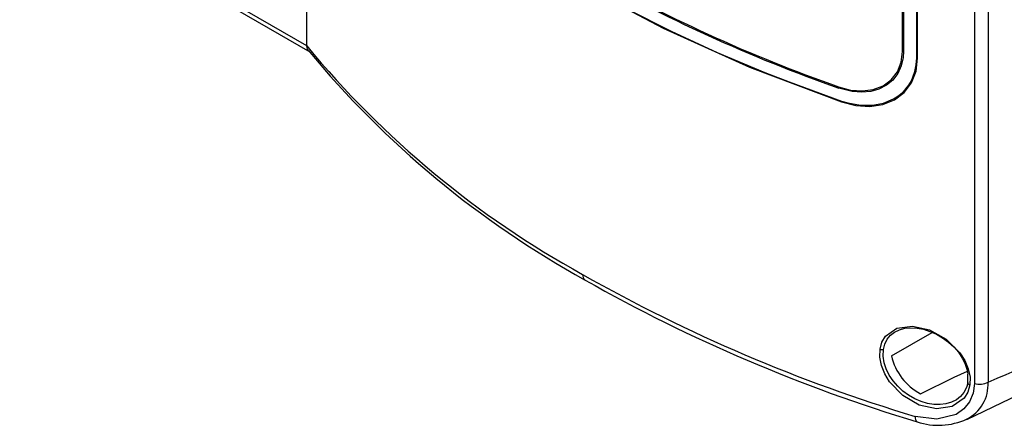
# Model space of a CAD drawing. Header units: millimetres. Extents: x 0 to 1048, y 0 to 810.
# Tile 29 of 45: x 367 to 448, y 458 to 491. Entities that reach past the tile are written whole.
import ezdxf

# ---------------------------------------------------------------- set-up
doc = ezdxf.new("R2010")
doc.units = ezdxf.units.MM
doc.header["$LTSCALE"] = 3.75

msp = doc.modelspace()

# ---------------------------------------------------------------- linework, layer by layer
for p, q in [((390.779, 489.345), (390.779, 610.353)), ((445.203, 575.139), (445.203, 461.814)), ((446.308, 575.244), (446.308, 461.92)), ((439.344, 488.891), (439.344, 570.665)), ((439.411, 570.65), (439.411, 488.876)), ((440.499, 488.376), (440.499, 570.847)), ((440.57, 488.347), (440.57, 570.817)), ((390.779, 489.344), (367.388, 502.847)), ((367.595, 502.389), (391.027, 488.863)), ((390.779, 489.345), (390.779, 489.344)), ((438.428, 464.062), (441.758, 465.984)), ((444.665, 461.934), (444.671, 462.582))]:
    msp.add_line(p, q)
at = {"flags": 128}
for points in [[(396.786, 506.459), (401.721, 502.12), (407.231, 498.046), (413.273, 494.26), (419.827, 490.775), (426.873, 487.602), (434.368, 484.767)], [(396.797, 506.534), (397.108, 506.236), (398.378, 505.057), (399.693, 503.894), (401.051, 502.749), (403.896, 500.511), (405.381, 499.42), (408.473, 497.297), (410.078, 496.266), (411.721, 495.256), (415.121, 493.299), (416.876, 492.354), (420.491, 490.532), (422.349, 489.657), (424.239, 488.805), (428.116, 487.175), (430.099, 486.398), (434.374, 484.844)], [(390.893, 488.986), (390.839, 489.066), (390.779, 489.344)], [(434.134, 485.994), (435.112, 485.734), (436.066, 485.661), (436.956, 485.776), (437.753, 486.08), (438.421, 486.565), (438.923, 487.212), (439.238, 488.001), (439.344, 488.891)], [(439.411, 488.876), (439.383, 488.395), (439.228, 487.701), (438.943, 487.081), (438.537, 486.553), (438.024, 486.129), (437.42, 485.819), (436.743, 485.63), (436.011, 485.563), (435.241, 485.619), (434.152, 485.893)], [(434.368, 484.767), (435.539, 484.473), (436.676, 484.406), (437.735, 484.566), (438.681, 484.95), (439.473, 485.546), (440.069, 486.329), (440.443, 487.278), (440.57, 488.347)], [(434.374, 484.844), (434.889, 484.688), (435.909, 484.506), (436.892, 484.503), (437.801, 484.674), (438.607, 485.008), (438.967, 485.234), (439.296, 485.498), (439.591, 485.798), (439.848, 486.132), (440.065, 486.498), (440.355, 487.252), (440.462, 487.796), (440.499, 488.376)], [(437.503, 464.612), (437.66, 465.19), (437.953, 465.683), (438.885, 466.338), (440.142, 466.502), (441.539, 466.179), (442.888, 465.422), (444.004, 464.321), (444.418, 463.678), (444.699, 463.012), (444.838, 462.344), (444.825, 461.699)], [(437.778, 464.583), (437.889, 465.03), (438.081, 465.417), (438.35, 465.745), (438.687, 466.008), (439.084, 466.2), (439.53, 466.318), (440.013, 466.363), (440.522, 466.334), (441.046, 466.234), (441.574, 466.065), (442.096, 465.833), (442.599, 465.54), (443.074, 465.193), (443.508, 464.797), (443.89, 464.36), (444.209, 463.891), (444.453, 463.4), (444.612, 462.911), (444.671, 462.582)], [(444.577, 458.889), (450.278, 461.639), (456.949, 464.871)], [(444.825, 461.699), (444.658, 461.114), (444.351, 460.615), (443.383, 459.936), (442.105, 459.746), (440.705, 460.055), (439.37, 460.824), (438.285, 461.957), (437.89, 462.614), (437.622, 463.293), (437.49, 463.97), (437.503, 464.612)], [(444.665, 461.934), (444.548, 461.483), (444.348, 461.094), (444.071, 460.76), (443.726, 460.488), (443.324, 460.285), (442.877, 460.152), (442.395, 460.091), (441.889, 460.104), (441.369, 460.188), (440.848, 460.343), (440.334, 460.566), (439.839, 460.852), (439.373, 461.197), (438.948, 461.594), (438.573, 462.034), (438.26, 462.506), (438.016, 462.999), (437.849, 463.5), (437.761, 464.046), (437.778, 464.583)], [(440.809, 460.98), (443.546, 462.33), (444.628, 462.822)], [(445.203, 461.814), (445.101, 461.02), (444.802, 460.315), (444.327, 459.737), (443.704, 459.3), (442.144, 458.899), (440.367, 459.139)], [(444.657, 461.853), (444.581, 461.574), (444.476, 461.318)], [(444.825, 461.699), (444.779, 461.72), (444.739, 461.745), (444.705, 461.773), (444.679, 461.804), (444.662, 461.837), (444.654, 461.87), (444.655, 461.903), (444.665, 461.934)], [(440.367, 459.139), (440.374, 458.992), (440.398, 458.87), (440.438, 458.777), (440.493, 458.716), (440.534, 458.695)]]:
    msp.add_lwpolyline(points, dxfattribs=at)
for centre, radius, start, end in [((476.757, 606.974), 128.269, 240.30612, 250.59176), ((476.022, 605.352), 126.583, 240.29018, 250.68463), ((450.977, 539.085), 78.089, 219.56586, 241.12481), ((451.562, 539.109), 78.693, 219.56302, 241.05354), ((439.475, 489.326), 0.454, 253.26246, 261.99548), ((440.668, 488.685), 0.352, 241.20724, 253.74265), ((434.35, 485.982), 0.216, 176.63797, 204.05496), ((434.855, 484.765), 0.488, 170.71331, 179.78407), ((413.759, 470.651), 0.494, 173.79513, 234.88258), ((478.099, 585.075), 131.467, 240.45343, 253.32115), ((478.166, 584.315), 131.135, 240.44143, 253.3236), ((266.091, 878.975), 454.327, 293.36997, 294.9826), ((437.687, 465.036), 0.462, 246.59118, 281.34771), ((443.015, 465.144), 4.713, 193.27667, 242.08277), ((443.23, 461.707), 3.085, 295.29225, 3.95793), ((445.614, 463.334), 1.575, 254.83857, 296.11953), ((442.274, 463.802), 5.395, 251.18661, 295.10528)]:
    msp.add_arc(centre, radius, start, end)

doc.saveas('drawing.dxf')
